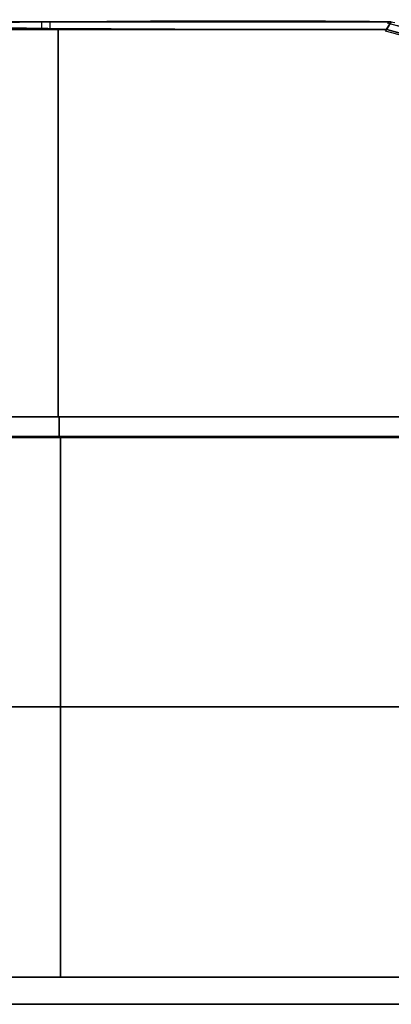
# Model space of a CAD drawing. Extents: x -32 to 144, y -30 to 75.
# Tile 28 of 47: x 66.75 to 71.8, y 29.63 to 43.03. Entities that reach past the tile are written whole.
import ezdxf

# ---------------------------------------------------------------- set-up
doc = ezdxf.new("R2010")
doc.units = 0
doc.layers.add('DEFAULT', color=7, linetype='CONTINUOUS')

msp = doc.modelspace()

# ---------------------------------------------------------------- linework, layer by layer
at = {"layer": 'DEFAULT'}
for p, q in [((53.8, 43), (71.753, 43)), ((62.284, 42.89, 10.144), (71.738, 42.897, 10.136)), ((71.738, 42.897, 10.136), (62.284, 42.89, 10.144)), ((71.8, 43, 9.831), (71.723, 42.875, 10.162)), ((71.723, 42.875, -10.162), (71.8, 43, -9.831)), ((71.723, 42.875, 10.162), (71.738, 42.897, 10.136)), ((71.8, 43, -9.831), (71.738, 42.897, -10.136)), ((71.738, 42.897, 10.136), (71.8, 43, 9.831)), ((71.738, 42.897, 10.136), (74.433, 42.107, 11.022)), ((74.425, 42.138, 11.065), (71.738, 42.897, 10.136)), ((71.738, 42.897, -10.136), (74.425, 42.138, -11.065)), ((71.8, 42.996, 9.831), (71.8, 42.996, -9.831)), ((71.8, 42.996, -9.831), (71.8, 42.996, 9.831)), ((53.8, 37.623, 14.924), (80.736, 37.622, 14.924)), ((80.739, 37.623, -14.924), (53.8, 37.623, -14.924)), ((53.8, 37.358, 15), (80.77, 37.327, 15)), ((80.77, 37.327, -15), (53.8, 37.358, -15)), ((53.8, 37.358, 15), (80.77, 37.327, 14.999)), ((80.77, 37.327, -14.999), (53.8, 37.358, -15)), ((80.763, 37.358, 15), (53.8, 37.358, 15)), ((80.762, 37.358, -15), (53.8, 37.358, -15)), ((67.3, 30, 15), (67.3, 37.354, 15)), ((67.3, 37.354, -15), (67.3, 30, -15)), ((80.796, 33.679, 15), (53.8, 33.679, 15)), ((53.8, 33.679, -15), (80.796, 33.679, -15)), ((104.6, 30, 16), (5.6, 30, 16)), ((5.6, 30, -16), (104.6, 30, -16)), ((5.6, 30), (69.1, 30)), ((80.8, 30, 15), (53.8, 30, 15)), ((53.8, 30, -15), (80.8, 30, -15)), ((69.1, 30, -5.5), (69.1, 30, 5.5)), ((74.6, 30, -8), (71.6, 30, -8)), ((71.6, 30, 8), (74.6, 30, 8)), ((5.6, 29.631, 18.287), (104.6, 29.631, 18.287)), ((104.6, 29.631, -18.287), (5.6, 29.631, -18.287))]:
    msp.add_line(p, q, dxfattribs=at)
at = {"layer": 'DEFAULT', "extrusion": (0.007878, 0.843956, 0.536354)}
msp.add_arc((-71.463, 108.891, 42.129), 124.015, 270.03095, 274.43105, dxfattribs=at)
at = {"layer": 'DEFAULT', "extrusion": (0.000758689, 0.978461, -0.206432)}
msp.add_arc((-70.142, -169.866, 44.158), 169.142, 87.40572, 90.55027, dxfattribs=at)
at = {"layer": 'DEFAULT', "extrusion": (6.79789e-11, 1, -2.16711e-12)}
msp.add_arc((-71.56, 154.715, 43), 144.883, 269.90522, 273.67086, dxfattribs=at)
at = {"layer": 'DEFAULT', "extrusion": (6.975e-11, 1, 1.26612e-12)}
msp.add_arc((-70.143, -175.385, 43), 165.561, 87.36101, 90.57361, dxfattribs=at)
at = {"layer": 'DEFAULT', "extrusion": (1.95719e-05, 0.796453, -0.604701)}
msp.add_arc((-70.123, 185.648, 40.296), 167.788, 269.44887, 272.59744, dxfattribs=at)
at = {"layer": 'DEFAULT', "extrusion": (0.000769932, 0.901155, -0.433497)}
msp.add_arc((-70.027, 180.762, 43.106), 171.282, 269.43994, 272.52426, dxfattribs=at)
at = {"layer": 'DEFAULT', "extrusion": (1, 0, 0)}
for centre, radius, start, end in [((42.5, 9.831, 67.042), 0.5, 9.1295, 37.7397), ((42.5, -9.831, 67.16), 0.5, 324.6305, 357.8531), ((27.031, 2.041, 67.27), 20, 301.9772, 322.5436), ((27.031, -2.041, 67.27), 20, 37.5113, 58.0228), ((37.358, 14.5, 67.285), 0.5, 58.0228, 90.4397), ((37.358, -14.5, 67.285), 0.5, 269.5603, 301.9772)]:
    msp.add_arc(centre, radius, start, end, dxfattribs=at)
at = {"layer": 'DEFAULT', "extrusion": (0.298524, 0.94986, 0.093)}
msp.add_arc((-63.89, 6.173, 61.191), 23.61, 283.485, 290.6372, dxfattribs=at)
at = {"layer": 'DEFAULT', "extrusion": (0, 1, 0)}
for centre, radius, start, end in [((-1101.884, 0, 43), 1030.131, 359.453166, 0.546834), ((-71.6, 5.5, 30), 2.5, 360, 90)]:
    msp.add_arc(centre, radius, start, end, dxfattribs=at)
at = {"layer": 'DEFAULT', "extrusion": (0.087313, -0.65275, 0.752525)}
msp.add_arc((68.213, 2.221, -29.304), 18.255, 52.8641, 61.8978, dxfattribs=at)
at = {"layer": 'DEFAULT', "extrusion": (-0.085653, 0.65518, 0.750601)}
msp.add_arc((-68.236, -2.415, 29.504), 18.108, 233.245, 242.0817, dxfattribs=at)
at = {"layer": 'DEFAULT'}
msp.add_arc((71.738, 42.5), 0.5, 77.4826, 88.2071, dxfattribs=at)
at = {"layer": 'DEFAULT', "extrusion": (3.4308e-15, 1, 3.4308e-15)}
msp.add_arc((-71.6, -5.5, 30), 2.5, 270, 0, dxfattribs=at)

doc.saveas('drawing.dxf')
